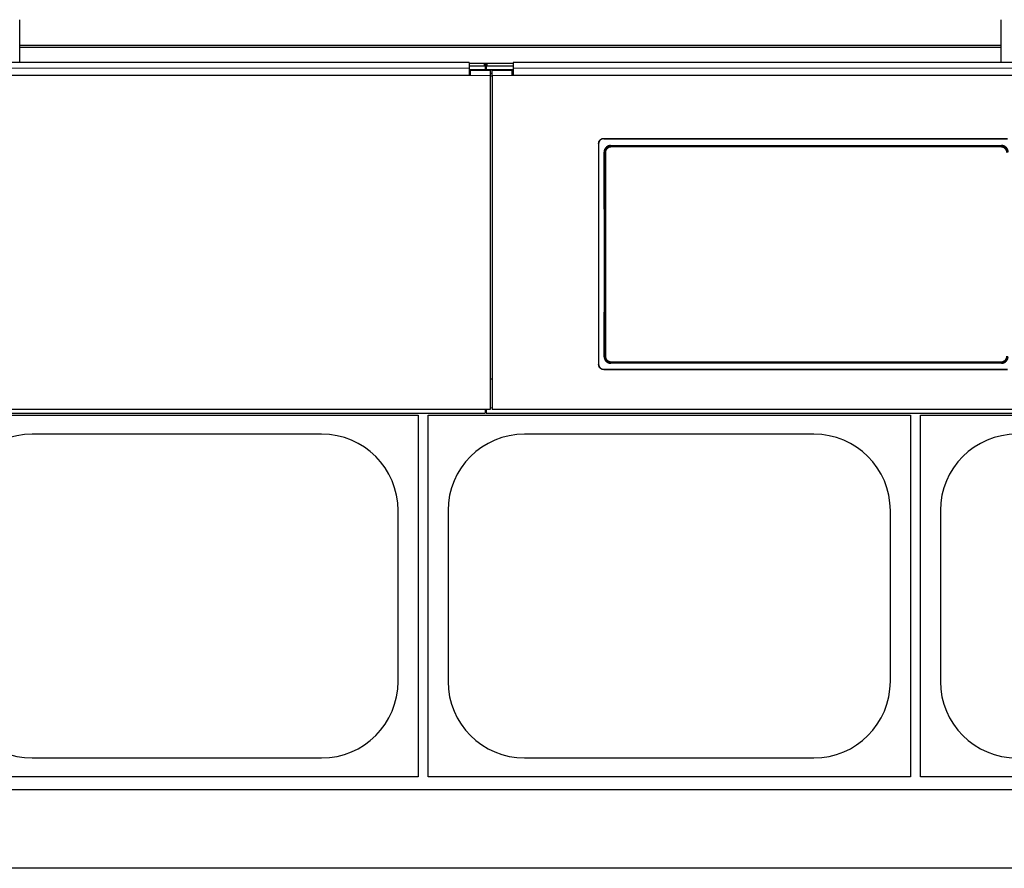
# Model space of a CAD drawing. Header units: inches. Extents: x 0 to 20790, y -12 to 14700.
# Tile 98 of 184: x 3958 to 4938, y 10689 to 11534. Entities that reach past the tile are written whole.
import ezdxf

# ---------------------------------------------------------------- set-up
doc = ezdxf.new("R2010")
doc.units = ezdxf.units.IN
doc.layers.add('1', color=7, linetype='Continuous', true_color=0xffffff)

msp = doc.modelspace()

# ---------------------------------------------------------------- linework, layer by layer
at = {"layer": '1', "color": 2, "linetype": 'Continuous', "lineweight": 25}
for p, q in [((3958.225, 11508.102), (3958.225, 11533.644)), ((4935.225, 11508.102), (4935.225, 11533.644)), ((3958.225, 11505.837), (3958.225, 11508.102)), ((4935.225, 11508.102), (3958.225, 11508.102)), ((3958.225, 11490.896), (3958.225, 11505.837)), ((4935.225, 11505.837), (3958.225, 11505.837)), ((4935.225, 11505.837), (4935.225, 11508.102)), ((4935.225, 11490.896), (4935.225, 11505.837)), ((4405.475, 11490.896), (3822.475, 11490.896)), ((4405.475, 11490.896), (4405.475, 11485.523)), ((4420.475, 11490.092), (4405.475, 11490.092)), ((4420.475, 11487.494), (4405.475, 11487.494)), ((4422.865, 11489.986), (4421.094, 11489.986)), ((4421.475, 11489.592), (4421.475, 11486.994)), ((4421.475, 11486.994), (4421.475, 11483.79)), ((4422.483, 11488.238), (4421.476, 11488.238)), ((4422.475, 11486.994), (4422.475, 11489.592)), ((4422.475, 11486.994), (4422.475, 11483.79)), ((4449.475, 11490.092), (4423.475, 11490.092)), ((4449.475, 11487.494), (4423.475, 11487.494)), ((5032.475, 11490.896), (4449.475, 11490.896)), ((4449.475, 11490.896), (4449.475, 11485.523)), ((4406.475, 11478.005), (3821.475, 11478.005)), ((4405.475, 11478.01), (3822.475, 11478.01)), ((4421.475, 11483.79), (4405.471, 11483.79)), ((4405.475, 11485.523), (4405.475, 11478.01)), ((4406.475, 11480.085), (4405.475, 11480.085)), ((4426.475, 11483.085), (4406.475, 11483.085)), ((4406.475, 11483.085), (4406.475, 11478.005)), ((4422.475, 11483.79), (4421.475, 11483.79)), ((4449.478, 11483.79), (4422.475, 11483.79)), ((4426.475, 11483.085), (4426.475, 11478.005)), ((4428.475, 11480.085), (4426.475, 11480.085)), ((4426.475, 11478.005), (4426.475, 11145.635)), ((4448.475, 11483.085), (4428.475, 11483.085)), ((4428.475, 11478.005), (4428.475, 11483.085)), ((4428.475, 11478.005), (4428.475, 11145.635)), ((4448.475, 11478.005), (4448.475, 11483.085)), ((4449.475, 11480.085), (4448.475, 11480.085)), ((5033.475, 11478.005), (4448.475, 11478.005)), ((4449.475, 11485.523), (4449.475, 11478.01)), ((5032.475, 11478.01), (4449.475, 11478.01)), ((4534.475, 11410.527), (4534.475, 11190.454)), ((4539.475, 11415.502), (4941.475, 11415.502)), ((4539.475, 11415.198), (4941.475, 11415.198)), ((4546.389, 11408.439), (4935.561, 11408.439)), ((4935.498, 11191.785), (4546.452, 11191.785)), ((4539.475, 11185.742), (4941.475, 11185.742)), ((4539.475, 11185.473), (4941.475, 11185.473)), ((4428.475, 11176.032), (4426.475, 11176.032)), ((4426.475, 11145.635), (3801.475, 11145.635)), ((4421.475, 11145.635), (4421.475, 11142.049)), ((4421.475, 11145.049), (4422.475, 11145.049)), ((4422.475, 11145.635), (4422.475, 11142.049)), ((5053.475, 11145.635), (4428.475, 11145.635)), ((3801.475, 11142.049), (4421.475, 11142.049)), ((3874.725, 11140.13), (4354.725, 11140.13)), ((4354.725, 11140.13), (4354.725, 10780.13)), ((4364.725, 11140.13), (4844.725, 11140.13)), ((4364.725, 10780.13), (4364.725, 11140.13)), ((4422.475, 11142.049), (5053.475, 11142.049)), ((4844.725, 11140.13), (4844.725, 10780.13)), ((4854.725, 11140.13), (5334.725, 11140.13)), ((4854.725, 10780.13), (4854.725, 11140.13)), ((4258.725, 11121.23), (3970.725, 11121.23)), ((4748.725, 11121.23), (4460.725, 11121.23)), ((4334.825, 10875.13), (4334.825, 11045.13)), ((4384.625, 11045.13), (4384.625, 10875.13)), ((4824.825, 10875.13), (4824.825, 11045.13)), ((4874.625, 11045.13), (4874.625, 10875.13)), ((3970.725, 10799.03), (4258.725, 10799.03)), ((4460.725, 10799.03), (4748.725, 10799.03)), ((4354.725, 10780.13), (3874.725, 10780.13)), ((4844.725, 10780.13), (4364.725, 10780.13)), ((5334.725, 10780.13), (4854.725, 10780.13)), ((5919.725, 10767.13), (1397.237, 10767.13)), ((5919.725, 10689.187), (1509.273, 10689.187))]:
    msp.add_line(p, q, dxfattribs=at)
at = {"layer": '1', "color": 110, "linetype": 'Continuous', "lineweight": 13}
for p, q in [((4420.475, 11487.494), (4420.475, 11490.092)), ((4423.475, 11490.092), (4423.475, 11487.494)), ((4426.475, 11478.005), (4406.475, 11478.005)), ((4448.475, 11478.005), (4428.475, 11478.005)), ((4539.475, 11415.502), (4539.475, 11415.198)), ((4546.389, 11408.439), (4546.947, 11407.881)), ((4546.947, 11407.881), (4935.003, 11407.881)), ((4546.947, 11407.881), (4546.947, 11406.972)), ((4935.003, 11407.881), (4935.561, 11408.439)), ((4935.003, 11407.881), (4935.003, 11406.972)), ((4540.481, 11401.365), (4539.93, 11401.916)), ((4935.003, 11406.972), (4546.947, 11406.972)), ((4539.989, 11198.304), (4540.481, 11198.796)), ((4546.947, 11192.28), (4546.452, 11191.785)), ((4546.947, 11192.28), (4546.947, 11193.189)), ((4546.947, 11193.189), (4935.003, 11193.189)), ((4935.003, 11192.28), (4546.947, 11192.28)), ((4935.003, 11193.189), (4935.003, 11192.28)), ((4935.498, 11191.785), (4935.003, 11192.28)), ((4539.475, 11185.742), (4539.475, 11185.473)), ((4428.479, 11147.317), (4426.478, 11147.317))]:
    msp.add_line(p, q, dxfattribs=at)
at = {"layer": '1', "color": 2, "linetype": 'Continuous', "lineweight": 25}
for centre, start, end in [((3970.725, 11045.13), 90, 180), ((4258.725, 11045.13), 0, 90), ((4460.725, 11045.13), 90, 180), ((4748.725, 11045.13), 0, 90), ((4950.725, 11045.13), 90, 180), ((3970.725, 10875.13), 180, 270), ((4258.725, 10875.13), 270, 0), ((4460.725, 10875.13), 180, 270), ((4748.725, 10875.13), 270, 0), ((4950.725, 10875.13), 180, 270)]:
    msp.add_arc(centre, 76.1, start, end, dxfattribs=at)
for centre, major_axis, ratio, start_param, end_param in [((4420.475, 11489.592), (-1, 0), 0.5, 3.1415927, 4.712389), ((4420.475, 11486.994), (1, 0), 0.5, 0, 1.5707963), ((4423.475, 11489.592), (-1, 0), 0.5, 4.712389, 6.2831853), ((4423.475, 11486.994), (1, 0), 0.5, 1.5707963, 3.1415927), ((4477.298, 11293.47), (0, 1200), 0.0524078, 4.6330009, 4.8028843)]:
    msp.add_ellipse(centre, major_axis=major_axis, ratio=ratio, start_param=start_param, end_param=end_param, dxfattribs=at)
at = {"layer": '1', "color": 110, "linetype": 'Continuous', "lineweight": 13}
for centre, major_axis, ratio, start_param, end_param in [((4541.479, 11401.365), (1, 0.004), 0.0844733, 1.570421, 3.0890448), ((4477.869, 11300.08), (0, 1199), 0.0524078, 4.6278141, 4.7969639), ((4478.867, 11300.08), (0, 1200), 0.0523641, 4.6278141, 4.7969639), ((4541.479, 11198.796), (1, -0.004), 0.0844733, 3.1941405, 4.7127643)]:
    msp.add_ellipse(centre, major_axis=major_axis, ratio=ratio, start_param=start_param, end_param=end_param, dxfattribs=at)
for points, degree in [([(4405.475, 11485.523), (3822.475, 11485.523)], 1), ([(4426.475, 11477.54), (4427.142, 11477.54), (4427.808, 11477.54), (4428.475, 11477.54)], 3), ([(5032.475, 11485.523), (4449.475, 11485.523)], 1)]:
    msp.add_open_spline(points, degree=degree, dxfattribs=at)
at = {"layer": '1', "color": 2, "linetype": 'Continuous', "lineweight": 25}
for points, knots in [([(4534.475, 11410.527), (4534.475, 11410.691), (4534.483, 11410.854), (4534.515, 11411.177), (4534.563, 11411.498), (4534.642, 11411.813), (4534.701, 11412.008), (4534.714, 11412.047), (4534.74, 11412.125), (4534.753, 11412.163), (4534.795, 11412.279), (4534.824, 11412.356), (4534.918, 11412.581), (4535.058, 11412.875), (4535.225, 11413.153), (4535.361, 11413.356), (4535.408, 11413.422), (4535.481, 11413.521), (4535.506, 11413.553), (4535.557, 11413.618), (4535.582, 11413.65), (4535.713, 11413.808), (4535.823, 11413.929), (4536.053, 11414.158), (4536.294, 11414.376), (4536.557, 11414.57), (4536.727, 11414.684), (4536.762, 11414.706), (4536.831, 11414.75), (4536.866, 11414.772), (4536.972, 11414.835), (4537.044, 11414.875), (4537.26, 11414.99), (4537.554, 11415.129), (4537.861, 11415.239), (4538.096, 11415.31), (4538.174, 11415.332), (4538.334, 11415.371), (4538.415, 11415.39), (4538.657, 11415.438), (4538.982, 11415.486), (4539.31, 11415.502), (4539.475, 11415.502)], [0, 0, 0, 0, 0.0625, 0.0625, 0.125, 0.1875, 0.1875, 0.203125, 0.203125, 0.21875, 0.21875, 0.25, 0.25, 0.3125, 0.375, 0.375, 0.40625, 0.40625, 0.421875, 0.421875, 0.4375, 0.4375, 0.5, 0.5, 0.5625, 0.625, 0.625, 0.640625, 0.640625, 0.65625, 0.65625, 0.6875, 0.6875, 0.75, 0.8125, 0.8125, 0.84375, 0.84375, 0.875, 0.875, 0.9375, 1, 1, 1, 1]), ([(4539.475, 11415.198), (4539.31, 11415.198), (4539.146, 11415.19), (4538.822, 11415.158), (4538.5, 11415.11), (4538.183, 11415.032), (4537.987, 11414.972), (4537.947, 11414.96), (4537.869, 11414.934), (4537.83, 11414.921), (4537.714, 11414.88), (4537.637, 11414.85), (4537.41, 11414.757), (4537.115, 11414.618), (4536.836, 11414.452), (4536.632, 11414.316), (4536.532, 11414.246), (4536.434, 11414.172), (4536.369, 11414.122), (4536.336, 11414.096), (4536.177, 11413.966), (4536.056, 11413.857), (4535.825, 11413.627), (4535.607, 11413.387), (4535.412, 11413.127), (4535.297, 11412.957), (4535.275, 11412.923), (4535.231, 11412.853), (4535.209, 11412.818), (4535.146, 11412.713), (4535.105, 11412.642), (4534.989, 11412.427), (4534.85, 11412.134), (4534.74, 11411.829), (4534.668, 11411.595), (4534.646, 11411.517), (4534.606, 11411.358), (4534.588, 11411.278), (4534.54, 11411.037), (4534.491, 11410.713), (4534.475, 11410.387), (4534.475, 11410.222)], [0, 0, 0, 0, 0.0625, 0.0625, 0.125, 0.1875, 0.1875, 0.203125, 0.203125, 0.21875, 0.21875, 0.25, 0.25, 0.3125, 0.375, 0.375, 0.40625, 0.421875, 0.421875, 0.4375, 0.4375, 0.5, 0.5, 0.5625, 0.625, 0.625, 0.640625, 0.640625, 0.65625, 0.65625, 0.6875, 0.6875, 0.75, 0.8125, 0.8125, 0.84375, 0.84375, 0.875, 0.875, 0.9375, 1, 1, 1, 1]), ([(4546.389, 11408.439), (4546.174, 11408.439), (4545.961, 11408.428), (4545.538, 11408.386), (4545.328, 11408.355), (4544.913, 11408.272), (4544.706, 11408.22), (4544.451, 11408.142), (4544.4, 11408.126), (4544.298, 11408.092), (4544.248, 11408.074), (4544.096, 11408.02), (4543.997, 11407.981), (4543.702, 11407.858), (4543.319, 11407.675), (4542.957, 11407.455), (4542.693, 11407.277), (4542.606, 11407.215), (4542.478, 11407.119), (4542.435, 11407.086), (4542.351, 11407.02), (4542.309, 11406.986), (4542.104, 11406.815), (4541.947, 11406.671), (4541.65, 11406.37), (4541.509, 11406.212), (4541.243, 11405.883), (4541.117, 11405.712), (4540.971, 11405.489), (4540.942, 11405.443), (4540.885, 11405.353), (4540.802, 11405.215), (4540.725, 11405.076), (4540.577, 11404.794), (4540.399, 11404.411), (4540.259, 11404.012), (4540.169, 11403.706), (4540.141, 11403.603), (4540.103, 11403.448), (4540.091, 11403.396), (4540.068, 11403.291), (4540.058, 11403.239), (4540.007, 11402.977), (4539.947, 11402.556), (4539.929, 11402.13), (4539.93, 11401.916)], [0, 0, 0, 0, 0.0625, 0.0625, 0.125, 0.125, 0.1875, 0.1875, 0.203125, 0.203125, 0.21875, 0.21875, 0.25, 0.25, 0.3125, 0.375, 0.375, 0.40625, 0.40625, 0.421875, 0.421875, 0.4375, 0.4375, 0.5, 0.5, 0.5625, 0.5625, 0.625, 0.625, 0.640625, 0.640625, 0.65625, 0.6875, 0.6875, 0.75, 0.8125, 0.8125, 0.84375, 0.84375, 0.859375, 0.859375, 0.875, 0.875, 0.9375, 1, 1, 1, 1]), ([(4941.469, 11401.365), (4941.47, 11401.579), (4941.45, 11402.006), (4941.389, 11402.428), (4941.338, 11402.691), (4941.327, 11402.743), (4941.304, 11402.848), (4941.268, 11403.003), (4941.226, 11403.157), (4941.135, 11403.462), (4940.994, 11403.861), (4940.815, 11404.245), (4940.666, 11404.527), (4940.614, 11404.62), (4940.532, 11404.758), (4940.505, 11404.804), (4940.448, 11404.894), (4940.419, 11404.939), (4940.272, 11405.161), (4940.021, 11405.503), (4939.739, 11405.818), (4939.515, 11406.044), (4939.438, 11406.117), (4939.32, 11406.225), (4939.28, 11406.261), (4939.2, 11406.331), (4939.159, 11406.366), (4938.953, 11406.536), (4938.782, 11406.664), (4938.43, 11406.9), (4938.249, 11407.01), (4937.876, 11407.21), (4937.685, 11407.302), (4937.438, 11407.404), (4937.389, 11407.424), (4937.289, 11407.463), (4937.238, 11407.482), (4937.087, 11407.536), (4936.986, 11407.57), (4936.681, 11407.663), (4936.271, 11407.766), (4935.853, 11407.828), (4935.431, 11407.87), (4935.218, 11407.881), (4935.003, 11407.881)], [0, 0, 0, 0, 0.0625, 0.125, 0.125, 0.140625, 0.140625, 0.15625, 0.1875, 0.1875, 0.25, 0.3125, 0.3125, 0.34375, 0.34375, 0.359375, 0.359375, 0.375, 0.375, 0.4375, 0.5, 0.5, 0.53125, 0.53125, 0.546875, 0.546875, 0.5625, 0.5625, 0.625, 0.625, 0.6875, 0.6875, 0.75, 0.75, 0.765625, 0.765625, 0.78125, 0.78125, 0.8125, 0.8125, 0.875, 0.9375, 0.9375, 1, 1, 1, 1]), ([(4942.02, 11401.916), (4942.021, 11402.13), (4942.012, 11402.343), (4941.973, 11402.764), (4941.943, 11402.973), (4941.864, 11403.388), (4941.814, 11403.593), (4941.739, 11403.848), (4941.723, 11403.899), (4941.691, 11404.001), (4941.674, 11404.052), (4941.621, 11404.203), (4941.583, 11404.303), (4941.464, 11404.599), (4941.286, 11404.983), (4941.072, 11405.347), (4940.898, 11405.613), (4940.837, 11405.7), (4940.743, 11405.829), (4940.711, 11405.872), (4940.646, 11405.957), (4940.613, 11405.999), (4940.445, 11406.208), (4940.303, 11406.366), (4940.006, 11406.668), (4939.85, 11406.811), (4939.525, 11407.082), (4939.356, 11407.21), (4939.135, 11407.36), (4939.09, 11407.389), (4939, 11407.447), (4938.955, 11407.475), (4938.817, 11407.559), (4938.725, 11407.612), (4938.444, 11407.764), (4938.061, 11407.947), (4937.662, 11408.092), (4937.357, 11408.185), (4937.255, 11408.214), (4937.099, 11408.254), (4937.047, 11408.266), (4936.942, 11408.29), (4936.89, 11408.301), (4936.627, 11408.354), (4936.204, 11408.418), (4935.776, 11408.439), (4935.561, 11408.439)], [0, 0, 0, 0, 0.0625, 0.0625, 0.125, 0.125, 0.1875, 0.1875, 0.203125, 0.203125, 0.21875, 0.21875, 0.25, 0.25, 0.3125, 0.375, 0.375, 0.40625, 0.40625, 0.421875, 0.421875, 0.4375, 0.4375, 0.5, 0.5, 0.5625, 0.5625, 0.625, 0.625, 0.640625, 0.640625, 0.65625, 0.65625, 0.6875, 0.6875, 0.75, 0.8125, 0.8125, 0.84375, 0.84375, 0.859375, 0.859375, 0.875, 0.875, 0.9375, 1, 1, 1, 1]), ([(4539.989, 11198.304), (4539.988, 11198.09), (4539.998, 11197.878), (4540.037, 11197.456), (4540.067, 11197.247), (4540.147, 11196.832), (4540.197, 11196.626), (4540.272, 11196.371), (4540.288, 11196.32), (4540.32, 11196.219), (4540.337, 11196.168), (4540.39, 11196.017), (4540.428, 11195.917), (4540.548, 11195.621), (4540.726, 11195.237), (4540.941, 11194.873), (4541.115, 11194.607), (4541.176, 11194.52), (4541.27, 11194.391), (4541.302, 11194.348), (4541.367, 11194.264), (4541.4, 11194.222), (4541.568, 11194.013), (4541.71, 11193.855), (4542.008, 11193.553), (4542.164, 11193.41), (4542.489, 11193.14), (4542.659, 11193.012), (4542.879, 11192.863), (4542.924, 11192.833), (4543.014, 11192.775), (4543.06, 11192.747), (4543.197, 11192.664), (4543.29, 11192.611), (4543.571, 11192.459), (4543.953, 11192.276), (4544.352, 11192.132), (4544.657, 11192.038), (4544.759, 11192.009), (4544.915, 11191.97), (4544.967, 11191.957), (4545.072, 11191.934), (4545.124, 11191.922), (4545.387, 11191.87), (4545.81, 11191.806), (4546.237, 11191.785), (4546.452, 11191.785)], [0, 0, 0, 0, 0.0625, 0.0625, 0.125, 0.125, 0.1875, 0.1875, 0.203125, 0.203125, 0.21875, 0.21875, 0.25, 0.25, 0.3125, 0.375, 0.375, 0.40625, 0.40625, 0.421875, 0.421875, 0.4375, 0.4375, 0.5, 0.5, 0.5625, 0.5625, 0.625, 0.625, 0.640625, 0.640625, 0.65625, 0.65625, 0.6875, 0.6875, 0.75, 0.8125, 0.8125, 0.84375, 0.84375, 0.859375, 0.859375, 0.875, 0.875, 0.9375, 1, 1, 1, 1]), ([(4540.481, 11198.796), (4540.48, 11198.582), (4540.5, 11198.155), (4540.561, 11197.733), (4540.612, 11197.47), (4540.623, 11197.418), (4540.646, 11197.313), (4540.682, 11197.158), (4540.724, 11197.004), (4540.815, 11196.699), (4540.956, 11196.3), (4541.135, 11195.916), (4541.283, 11195.634), (4541.336, 11195.541), (4541.417, 11195.403), (4541.445, 11195.357), (4541.502, 11195.267), (4541.531, 11195.222), (4541.678, 11195), (4541.929, 11194.658), (4542.211, 11194.343), (4542.435, 11194.117), (4542.512, 11194.044), (4542.63, 11193.936), (4542.669, 11193.9), (4542.75, 11193.83), (4542.791, 11193.795), (4542.997, 11193.625), (4543.168, 11193.497), (4543.52, 11193.261), (4543.701, 11193.151), (4544.074, 11192.951), (4544.265, 11192.859), (4544.512, 11192.756), (4544.561, 11192.737), (4544.661, 11192.698), (4544.712, 11192.679), (4544.863, 11192.625), (4544.964, 11192.591), (4545.269, 11192.498), (4545.679, 11192.395), (4546.097, 11192.333), (4546.519, 11192.291), (4546.732, 11192.28), (4546.947, 11192.28)], [0, 0, 0, 0, 0.0625, 0.125, 0.125, 0.140625, 0.140625, 0.15625, 0.1875, 0.1875, 0.25, 0.3125, 0.3125, 0.34375, 0.34375, 0.359375, 0.359375, 0.375, 0.375, 0.4375, 0.5, 0.5, 0.53125, 0.53125, 0.546875, 0.546875, 0.5625, 0.5625, 0.625, 0.625, 0.6875, 0.6875, 0.75, 0.75, 0.765625, 0.765625, 0.78125, 0.78125, 0.8125, 0.8125, 0.875, 0.9375, 0.9375, 1, 1, 1, 1]), ([(4935.498, 11191.785), (4935.713, 11191.785), (4935.926, 11191.796), (4936.348, 11191.838), (4936.558, 11191.869), (4936.973, 11191.952), (4937.179, 11192.004), (4937.435, 11192.081), (4937.486, 11192.098), (4937.587, 11192.132), (4937.638, 11192.149), (4937.789, 11192.204), (4937.889, 11192.242), (4938.184, 11192.365), (4938.566, 11192.548), (4938.929, 11192.767), (4939.193, 11192.945), (4939.28, 11193.007), (4939.408, 11193.103), (4939.45, 11193.135), (4939.535, 11193.202), (4939.576, 11193.236), (4939.782, 11193.406), (4939.939, 11193.55), (4940.236, 11193.851), (4940.377, 11194.009), (4940.644, 11194.337), (4940.769, 11194.509), (4940.916, 11194.732), (4940.945, 11194.777), (4941.002, 11194.868), (4941.085, 11195.005), (4941.163, 11195.144), (4941.311, 11195.426), (4941.489, 11195.809), (4941.629, 11196.208), (4941.72, 11196.513), (4941.748, 11196.616), (4941.786, 11196.772), (4941.798, 11196.824), (4941.821, 11196.929), (4941.832, 11196.981), (4941.883, 11197.243), (4941.943, 11197.664), (4941.962, 11198.09), (4941.961, 11198.304)], [0, 0, 0, 0, 0.0625, 0.0625, 0.125, 0.125, 0.1875, 0.1875, 0.203125, 0.203125, 0.21875, 0.21875, 0.25, 0.25, 0.3125, 0.375, 0.375, 0.40625, 0.40625, 0.421875, 0.421875, 0.4375, 0.4375, 0.5, 0.5, 0.5625, 0.5625, 0.625, 0.625, 0.640625, 0.640625, 0.65625, 0.6875, 0.6875, 0.75, 0.8125, 0.8125, 0.84375, 0.84375, 0.859375, 0.859375, 0.875, 0.875, 0.9375, 1, 1, 1, 1]), ([(4534.475, 11190.723), (4534.475, 11190.559), (4534.483, 11190.395), (4534.515, 11190.072), (4534.563, 11189.751), (4534.642, 11189.436), (4534.701, 11189.24), (4534.714, 11189.201), (4534.74, 11189.123), (4534.753, 11189.084), (4534.795, 11188.968), (4534.824, 11188.892), (4534.918, 11188.666), (4535.058, 11188.372), (4535.225, 11188.094), (4535.361, 11187.891), (4535.408, 11187.824), (4535.481, 11187.726), (4535.506, 11187.693), (4535.557, 11187.629), (4535.582, 11187.596), (4535.713, 11187.438), (4535.823, 11187.317), (4536.053, 11187.087), (4536.294, 11186.869), (4536.557, 11186.675), (4536.727, 11186.561), (4536.762, 11186.539), (4536.831, 11186.495), (4536.866, 11186.474), (4536.972, 11186.41), (4537.044, 11186.37), (4537.26, 11186.255), (4537.554, 11186.116), (4537.861, 11186.006), (4538.096, 11185.935), (4538.174, 11185.913), (4538.334, 11185.873), (4538.415, 11185.855), (4538.657, 11185.807), (4538.982, 11185.758), (4539.31, 11185.742), (4539.475, 11185.742)], [0, 0, 0, 0, 0.0625, 0.0625, 0.125, 0.1875, 0.1875, 0.203125, 0.203125, 0.21875, 0.21875, 0.25, 0.25, 0.3125, 0.375, 0.375, 0.40625, 0.40625, 0.421875, 0.421875, 0.4375, 0.4375, 0.5, 0.5, 0.5625, 0.625, 0.625, 0.640625, 0.640625, 0.65625, 0.65625, 0.6875, 0.6875, 0.75, 0.8125, 0.8125, 0.84375, 0.84375, 0.875, 0.875, 0.9375, 1, 1, 1, 1]), ([(4539.475, 11185.473), (4539.31, 11185.473), (4539.146, 11185.481), (4538.822, 11185.513), (4538.5, 11185.561), (4538.183, 11185.639), (4537.987, 11185.698), (4537.947, 11185.711), (4537.869, 11185.737), (4537.83, 11185.75), (4537.714, 11185.791), (4537.637, 11185.821), (4537.41, 11185.914), (4537.115, 11186.053), (4536.836, 11186.22), (4536.632, 11186.355), (4536.532, 11186.426), (4536.434, 11186.5), (4536.369, 11186.55), (4536.336, 11186.576), (4536.177, 11186.706), (4536.056, 11186.816), (4535.825, 11187.045), (4535.607, 11187.285), (4535.412, 11187.546), (4535.297, 11187.716), (4535.275, 11187.751), (4535.231, 11187.82), (4535.209, 11187.855), (4535.146, 11187.96), (4535.105, 11188.031), (4534.989, 11188.247), (4534.85, 11188.54), (4534.74, 11188.846), (4534.668, 11189.079), (4534.646, 11189.158), (4534.606, 11189.317), (4534.588, 11189.397), (4534.54, 11189.639), (4534.491, 11189.962), (4534.475, 11190.289), (4534.475, 11190.454)], [0, 0, 0, 0, 0.0625, 0.0625, 0.125, 0.1875, 0.1875, 0.203125, 0.203125, 0.21875, 0.21875, 0.25, 0.25, 0.3125, 0.375, 0.375, 0.40625, 0.421875, 0.421875, 0.4375, 0.4375, 0.5, 0.5, 0.5625, 0.625, 0.625, 0.640625, 0.640625, 0.65625, 0.65625, 0.6875, 0.6875, 0.75, 0.8125, 0.8125, 0.84375, 0.84375, 0.875, 0.875, 0.9375, 1, 1, 1, 1])]:
    msp.add_open_spline(points, degree=3, knots=knots, dxfattribs=at)
at = {"layer": '1', "color": 110, "linetype": 'Continuous', "lineweight": 13}
for points, knots in [([(4546.947, 11407.881), (4546.732, 11407.881), (4546.305, 11407.86), (4545.882, 11407.796), (4545.619, 11407.743), (4545.566, 11407.732), (4545.462, 11407.708), (4545.306, 11407.671), (4545.153, 11407.628), (4544.848, 11407.534), (4544.45, 11407.39), (4544.067, 11407.207), (4543.833, 11407.081), (4543.786, 11407.055), (4543.693, 11407.002), (4543.647, 11406.974), (4543.51, 11406.891), (4543.42, 11406.833), (4543.155, 11406.655), (4542.816, 11406.4), (4542.504, 11406.114), (4542.281, 11405.888), (4542.208, 11405.811), (4542.101, 11405.691), (4542.066, 11405.651), (4541.997, 11405.57), (4541.963, 11405.529), (4541.794, 11405.321), (4541.669, 11405.149), (4541.436, 11404.795), (4541.221, 11404.431), (4541.042, 11404.047), (4540.942, 11403.8), (4540.923, 11403.751), (4540.885, 11403.651), (4540.866, 11403.6), (4540.813, 11403.449), (4540.781, 11403.348), (4540.69, 11403.042), (4540.59, 11402.631), (4540.53, 11402.213), (4540.49, 11401.792), (4540.48, 11401.579), (4540.481, 11401.365)], [0, 0, 0, 0, 0.0625, 0.125, 0.125, 0.140625, 0.140625, 0.15625, 0.1875, 0.1875, 0.25, 0.3125, 0.3125, 0.328125, 0.328125, 0.34375, 0.34375, 0.375, 0.375, 0.4375, 0.5, 0.5, 0.53125, 0.53125, 0.546875, 0.546875, 0.5625, 0.5625, 0.625, 0.625, 0.6875, 0.75, 0.75, 0.765625, 0.765625, 0.78125, 0.78125, 0.8125, 0.8125, 0.875, 0.9375, 0.9375, 1, 1, 1, 1]), ([(4546.947, 11406.972), (4546.765, 11406.972), (4546.403, 11406.954), (4546.044, 11406.9), (4545.822, 11406.855), (4545.777, 11406.845), (4545.689, 11406.825), (4545.645, 11406.815), (4545.513, 11406.781), (4545.427, 11406.757), (4545.169, 11406.678), (4544.832, 11406.555), (4544.508, 11406.4), (4544.309, 11406.293), (4544.27, 11406.271), (4544.191, 11406.226), (4544.152, 11406.203), (4544.036, 11406.132), (4543.96, 11406.083), (4543.736, 11405.931), (4543.449, 11405.715), (4543.185, 11405.473), (4542.996, 11405.281), (4542.904, 11405.182), (4542.815, 11405.08), (4542.757, 11405.011), (4542.728, 11404.976), (4542.586, 11404.8), (4542.48, 11404.654), (4542.283, 11404.354), (4542.102, 11404.046), (4541.951, 11403.721), (4541.867, 11403.512), (4541.85, 11403.47), (4541.818, 11403.385), (4541.803, 11403.342), (4541.758, 11403.214), (4541.731, 11403.128), (4541.655, 11402.87), (4541.57, 11402.522), (4541.52, 11402.168), (4541.495, 11401.9), (4541.486, 11401.766), (4541.481, 11401.63), (4541.48, 11401.54), (4541.479, 11401.495), (4541.479, 11401.449)], [0, 0, 0, 0, 0.0625, 0.125, 0.125, 0.140625, 0.140625, 0.15625, 0.15625, 0.1875, 0.1875, 0.25, 0.3125, 0.3125, 0.328125, 0.328125, 0.34375, 0.34375, 0.375, 0.375, 0.4375, 0.5, 0.5, 0.53125, 0.546875, 0.546875, 0.5625, 0.5625, 0.625, 0.625, 0.6875, 0.75, 0.75, 0.765625, 0.765625, 0.78125, 0.78125, 0.8125, 0.8125, 0.875, 0.9375, 0.9375, 0.96875, 0.984375, 0.984375, 1, 1, 1, 1]), ([(4935.003, 11406.972), (4935.094, 11406.972), (4935.185, 11406.969), (4935.366, 11406.96), (4935.456, 11406.954), (4935.725, 11406.927), (4936.08, 11406.874), (4936.428, 11406.786), (4936.686, 11406.707), (4936.772, 11406.678), (4936.9, 11406.632), (4936.943, 11406.616), (4937.027, 11406.583), (4937.069, 11406.566), (4937.278, 11406.479), (4937.44, 11406.401), (4937.755, 11406.231), (4937.908, 11406.138), (4938.206, 11405.937), (4938.35, 11405.829), (4938.524, 11405.684), (4938.559, 11405.655), (4938.627, 11405.595), (4938.728, 11405.505), (4938.825, 11405.411), (4939.014, 11405.219), (4939.253, 11404.952), (4939.464, 11404.663), (4939.588, 11404.474), (4939.612, 11404.436), (4939.66, 11404.36), (4939.684, 11404.321), (4939.753, 11404.204), (4939.797, 11404.125), (4939.922, 11403.886), (4940.073, 11403.561), (4940.191, 11403.223), (4940.267, 11402.965), (4940.291, 11402.879), (4940.323, 11402.747), (4940.333, 11402.703), (4940.352, 11402.615), (4940.361, 11402.571), (4940.404, 11402.348), (4940.455, 11401.991), (4940.471, 11401.631), (4940.47, 11401.449)], [0, 0, 0, 0, 0.03125, 0.03125, 0.0625, 0.0625, 0.125, 0.1875, 0.1875, 0.21875, 0.21875, 0.234375, 0.234375, 0.25, 0.25, 0.3125, 0.3125, 0.375, 0.375, 0.4375, 0.4375, 0.453125, 0.453125, 0.46875, 0.5, 0.5, 0.5625, 0.625, 0.625, 0.640625, 0.640625, 0.65625, 0.65625, 0.6875, 0.6875, 0.75, 0.8125, 0.8125, 0.84375, 0.84375, 0.859375, 0.859375, 0.875, 0.875, 0.9375, 1, 1, 1, 1]), ([(4541.479, 11198.712), (4541.479, 11198.53), (4541.495, 11198.17), (4541.546, 11197.813), (4541.588, 11197.59), (4541.598, 11197.546), (4541.617, 11197.458), (4541.627, 11197.414), (4541.659, 11197.282), (4541.683, 11197.196), (4541.759, 11196.938), (4541.877, 11196.6), (4542.028, 11196.275), (4542.153, 11196.036), (4542.197, 11195.957), (4542.266, 11195.84), (4542.29, 11195.801), (4542.337, 11195.725), (4542.362, 11195.687), (4542.486, 11195.498), (4542.697, 11195.209), (4542.936, 11194.942), (4543.125, 11194.75), (4543.222, 11194.656), (4543.323, 11194.566), (4543.391, 11194.506), (4543.425, 11194.477), (4543.6, 11194.332), (4543.744, 11194.224), (4544.041, 11194.023), (4544.195, 11193.93), (4544.51, 11193.76), (4544.672, 11193.682), (4544.881, 11193.595), (4544.923, 11193.578), (4545.007, 11193.545), (4545.05, 11193.529), (4545.178, 11193.483), (4545.264, 11193.454), (4545.522, 11193.375), (4545.87, 11193.287), (4546.225, 11193.234), (4546.494, 11193.207), (4546.584, 11193.201), (4546.765, 11193.192), (4546.856, 11193.189), (4546.947, 11193.189)], [0, 0, 0, 0, 0.0625, 0.125, 0.125, 0.140625, 0.140625, 0.15625, 0.15625, 0.1875, 0.1875, 0.25, 0.3125, 0.3125, 0.34375, 0.34375, 0.359375, 0.359375, 0.375, 0.375, 0.4375, 0.5, 0.5, 0.53125, 0.546875, 0.546875, 0.5625, 0.5625, 0.625, 0.625, 0.6875, 0.6875, 0.75, 0.75, 0.765625, 0.765625, 0.78125, 0.78125, 0.8125, 0.8125, 0.875, 0.9375, 0.9375, 0.96875, 0.96875, 1, 1, 1, 1]), ([(4935.003, 11192.28), (4935.218, 11192.28), (4935.645, 11192.301), (4936.068, 11192.365), (4936.331, 11192.418), (4936.384, 11192.429), (4936.488, 11192.453), (4936.644, 11192.49), (4936.797, 11192.533), (4937.102, 11192.627), (4937.5, 11192.771), (4937.883, 11192.954), (4938.117, 11193.08), (4938.164, 11193.106), (4938.257, 11193.159), (4938.303, 11193.187), (4938.44, 11193.27), (4938.53, 11193.328), (4938.795, 11193.506), (4939.134, 11193.761), (4939.446, 11194.047), (4939.669, 11194.273), (4939.742, 11194.35), (4939.848, 11194.47), (4939.884, 11194.51), (4939.953, 11194.591), (4939.987, 11194.632), (4940.156, 11194.84), (4940.281, 11195.012), (4940.514, 11195.366), (4940.729, 11195.73), (4940.907, 11196.114), (4941.008, 11196.361), (4941.027, 11196.41), (4941.065, 11196.51), (4941.084, 11196.561), (4941.137, 11196.712), (4941.169, 11196.813), (4941.26, 11197.119), (4941.36, 11197.53), (4941.42, 11197.948), (4941.46, 11198.369), (4941.47, 11198.582), (4941.469, 11198.796)], [0, 0, 0, 0, 0.0625, 0.125, 0.125, 0.140625, 0.140625, 0.15625, 0.1875, 0.1875, 0.25, 0.3125, 0.3125, 0.328125, 0.328125, 0.34375, 0.34375, 0.375, 0.375, 0.4375, 0.5, 0.5, 0.53125, 0.53125, 0.546875, 0.546875, 0.5625, 0.5625, 0.625, 0.625, 0.6875, 0.75, 0.75, 0.765625, 0.765625, 0.78125, 0.78125, 0.8125, 0.8125, 0.875, 0.9375, 0.9375, 1, 1, 1, 1]), ([(4940.47, 11198.712), (4940.471, 11198.666), (4940.47, 11198.621), (4940.468, 11198.531), (4940.464, 11198.395), (4940.455, 11198.261), (4940.43, 11197.993), (4940.38, 11197.639), (4940.295, 11197.291), (4940.219, 11197.033), (4940.192, 11196.947), (4940.147, 11196.819), (4940.131, 11196.776), (4940.1, 11196.691), (4940.083, 11196.649), (4939.999, 11196.44), (4939.848, 11196.115), (4939.667, 11195.807), (4939.47, 11195.507), (4939.364, 11195.361), (4939.222, 11195.185), (4939.193, 11195.15), (4939.135, 11195.081), (4939.046, 11194.979), (4938.953, 11194.88), (4938.765, 11194.688), (4938.501, 11194.446), (4938.214, 11194.23), (4937.99, 11194.078), (4937.914, 11194.029), (4937.798, 11193.958), (4937.759, 11193.935), (4937.68, 11193.89), (4937.641, 11193.868), (4937.442, 11193.761), (4937.118, 11193.606), (4936.781, 11193.483), (4936.523, 11193.404), (4936.436, 11193.38), (4936.305, 11193.346), (4936.261, 11193.336), (4936.173, 11193.316), (4936.128, 11193.306), (4935.905, 11193.261), (4935.547, 11193.207), (4935.185, 11193.189), (4935.003, 11193.189)], [0, 0, 0, 0, 0.015625, 0.015625, 0.03125, 0.0625, 0.0625, 0.125, 0.1875, 0.1875, 0.21875, 0.21875, 0.234375, 0.234375, 0.25, 0.25, 0.3125, 0.375, 0.375, 0.4375, 0.4375, 0.453125, 0.453125, 0.46875, 0.5, 0.5, 0.5625, 0.625, 0.625, 0.65625, 0.65625, 0.671875, 0.671875, 0.6875, 0.6875, 0.75, 0.8125, 0.8125, 0.84375, 0.84375, 0.859375, 0.859375, 0.875, 0.875, 0.9375, 1, 1, 1, 1])]:
    msp.add_open_spline(points, degree=3, knots=knots, dxfattribs=at)

doc.saveas('drawing.dxf')
